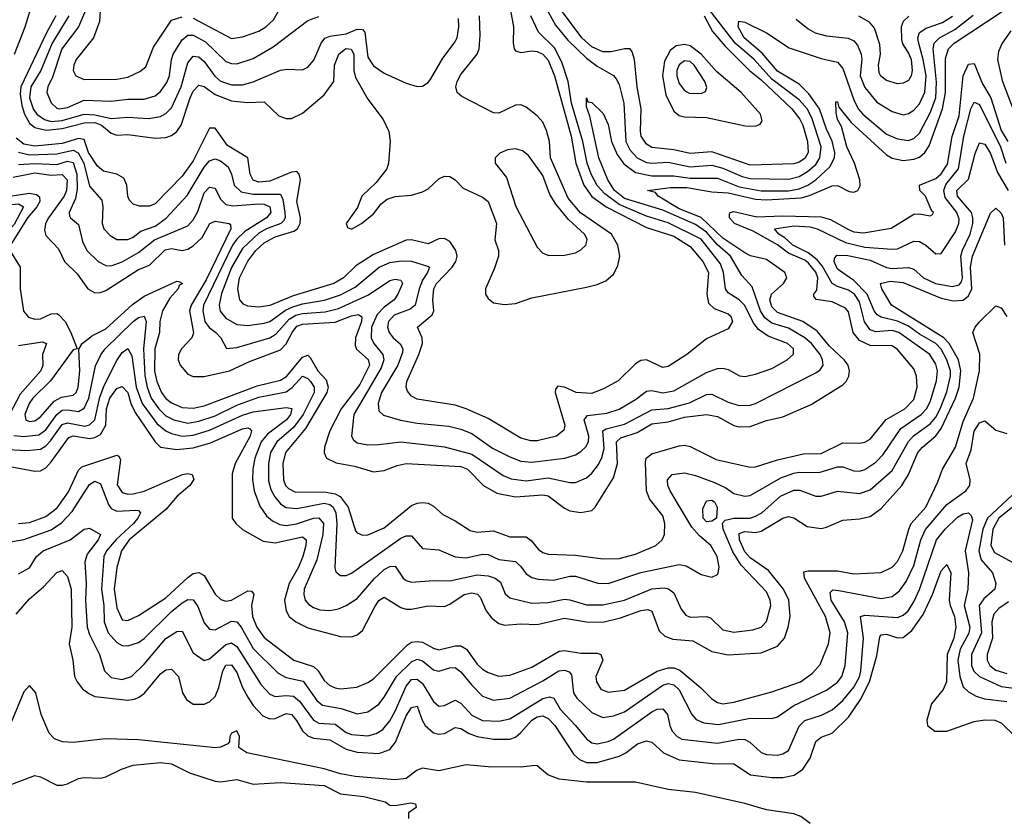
# Model space of a CAD drawing. Header units: inches. Extents: x 884549 to 1028252, y 526810 to 653624.
# Tile 43 of 256: x 930294 to 933901, y 561714 to 564636. Entities that reach past the tile are written whole.
import ezdxf

# ---------------------------------------------------------------- set-up
doc = ezdxf.new("R2010")
doc.units = ezdxf.units.IN
doc.header["$MEASUREMENT"] = 0
doc.layers.add('A9536', color=7, linetype='Continuous')

msp = doc.modelspace()

# ---------------------------------------------------------------- linework, layer by layer
at = {"layer": 'A9536', "color": 5}
for points, elevation in [([(930275.7, 564510), (930314.1, 564610), (930356.8, 564750)], 2480), ([(930270, 564059.7), (930350, 564074.9), (930410, 564066.6), (930450, 564069.4), (930468.5, 564050), (930465.5, 564010), (930457.3, 563990), (930399.4, 563910), (930389, 563890), (930384.8, 563864.8), (930390, 563846.1), (930436.4, 563796.4), (930458.3, 563750), (930504.8, 563704.8), (930544.2, 563650), (930570, 563635.9), (930590, 563636.1), (930610, 563643.9), (930730, 563721.5), (930770, 563736.4), (930827.1, 563792.9), (930850, 563798.1), (930890, 563791.1), (930910, 563795.5), (930930, 563808), (930962.2, 563837.8), (930990.6, 563889.4), (931010, 563897.6), (931062, 563890), (931066.4, 563886.4), (931067.4, 563870), (930977.4, 563682.6), (930922.4, 563590), (930916.8, 563570), (930930.5, 563489.5), (930925.3, 563470), (930886.6, 563430), (930875.6, 563410), (930875.3, 563390), (930882.7, 563370), (930910, 563337.6), (930930, 563329.3), (930970, 563328.5), (931062.9, 563350), (931136, 563384), (931250, 563426.9), (931270, 563448.5), (931291.9, 563490), (931310, 563512.9), (931330, 563521), (931450, 563528.1), (931510, 563551), (931535.5, 563555.5), (931547.9, 563547.9), (931546.3, 563530), (931524.1, 563470), (931522.9, 563442.9), (931528.5, 563428.5), (931571.2, 563391.2), (931575.1, 563370), (931540.6, 563299.4), (931472.2, 563210), (931430.7, 563130), (931410.5, 563070), (931409.2, 563049.2), (931418.5, 563030), (931453, 563013), (931520.8, 563000.8), (931590, 562979.6), (931630, 562984.4), (931676.7, 563003.3), (931710, 563010.1), (931910, 562999), (931935, 562990), (931993.5, 562930), (932041.6, 562901.6), (932110, 562888.2), (932210, 562895.7), (932230, 562892.2), (932290, 562846.7), (932310, 562837.1), (932350, 562830.7), (932390, 562838), (932402.9, 562850), (932470, 562957.7), (932483.6, 563010), (932480.6, 563090), (932495.9, 563104.1), (932556.1, 563123.9), (932610, 563155), (932670, 563162.8), (932730, 563180.4), (932810, 563189.1), (932850, 563181.9), (932910, 563149.7), (932930, 563144), (932970, 563146.2), (933030, 563167.2), (933090, 563181.6), (933193.5, 563226.5), (933310, 563298.7), (933321.6, 563310), (933331.9, 563330), (933334.1, 563350), (933328.9, 563370), (933314, 563390), (933260.4, 563440.4), (933215.3, 563495.3), (933162.9, 563530), (933070, 563563.4), (933050, 563584.1), (933042.6, 563610), (933048.7, 563630), (933092.6, 563670), (933104.5, 563690), (933097, 563710), (933030, 563757.2), (932971, 563771), (932950, 563781.6), (932870, 563835.4), (932790, 563911.3), (932710, 563943.7), (932632.9, 563990), (932623.1, 564003.1), (932594, 564010), (932678.1, 564021.9), (932738.3, 564021.7), (932830, 564005.1), (932890, 564002), (932990, 563978.3), (933030, 563976.1), (933156.9, 563983.1), (933187.9, 563992.1), (933270, 564027.8), (933290, 564029.2), (933332.7, 564007.3), (933350, 564004.5), (933364.4, 564010), (933373, 564027), (933372.1, 564050), (933351.9, 564110), (933323.9, 564170), (933304.4, 564244.4), (933289.9, 564270), (933284.5, 564295.5), (933284.2, 564335.8), (933290, 564335.8), (933295.4, 564315.4), (933339.5, 564259.5), (933470, 564140.7), (933490, 564128.7), (933530, 564120.7), (933570, 564125), (933590, 564132.7), (933610.2, 564149.8), (933625.7, 564174.3), (933674.8, 564310), (933685.1, 564370), (933685.6, 564494.4), (933696.2, 564530), (933717.8, 564550), (933893.3, 564666.7)], 2420), ([(932091.6, 564670), (932102.8, 564610), (932101.6, 564550), (932105.8, 564530), (932110, 564522.3), (932130, 564516.4), (932170, 564522.5), (932190, 564519.8), (932210.4, 564510.4), (932230, 564488.4), (932253.8, 564430), (932313.8, 564210), (932331.7, 564110), (932361.1, 564030), (932390, 563988.1), (932443, 563950), (932590, 563875.2), (932690, 563843), (932750, 563804.8), (932796.5, 563750), (932817.4, 563710), (932811.8, 563630), (932817.1, 563597.1), (932837.6, 563577.6), (932890, 563558.3), (932899.1, 563550), (932905.7, 563530), (932890, 563503.8), (932810, 563467.3), (932737.8, 563410), (932670, 563365.1), (932650, 563362), (932590, 563389.4), (932570, 563387), (932550, 563375.2), (932486.4, 563313.6), (932435.6, 563284.4), (932390, 563266.9), (932332.7, 563270), (932290, 563290.1), (932265.9, 563294.1), (932257.3, 563282.7), (932255.5, 563270), (932290.9, 563150), (932288.1, 563131.9), (932260.4, 563110), (932190, 563092.9), (932166.8, 563093.2), (932130, 563102.4), (932010, 563175.1), (931930, 563211), (931890, 563223.3), (931750, 563246), (931730, 563256.8), (931714.6, 563274.6), (931709.6, 563290), (931712.3, 563310), (931756.6, 563410), (931769.7, 563450), (931768.8, 563470), (931751, 563510), (931805.7, 563554.3), (931810.8, 563570), (931807.3, 563610), (931811.5, 563650), (931821.4, 563670), (931878.8, 563730), (931892.4, 563750), (931897.1, 563770), (931892.1, 563790), (931870, 563823.8), (931850, 563834), (931830, 563833.2), (931790, 563815.3), (931730, 563830.1), (931710, 563828.1), (931590, 563776.3), (931525.9, 563734.1), (931480.1, 563690), (931445, 563670), (931296, 563624), (931210, 563589.1), (931170, 563582.5), (931130, 563586.8), (931114.3, 563594.3), (931100.6, 563610), (931093.5, 563650), (931099.1, 563690), (931130, 563752), (931159.3, 563790), (931190, 563818.2), (931230, 563841.1), (931298.3, 563861.7), (931311.4, 563870), (931322, 563890), (931323, 563910), (931309, 563970), (931322.4, 564050), (931318.2, 564070), (931310, 564079.6), (931290, 564077.8), (931210, 564044.1), (931170, 564040.8), (931150, 564048.2), (931138.4, 564070), (931129.5, 564130), (931055, 564175), (931010, 564238.9), (930990, 564238.9), (930930, 564119.4), (930890, 564063.1), (930790, 563962.1), (930770, 563953.4), (930733.2, 563953.2), (930710, 563960.2), (930695.7, 563975.7), (930690.1, 563990.1), (930686.9, 564030), (930675.6, 564055.6), (930649.7, 564069.7), (930601.7, 564081.7), (930579.8, 564099.8), (930546.3, 564150), (930530, 564197.2), (930510, 564201.2), (930450, 564182.5), (930350, 564173.4), (930310, 564180.3), (930281.7, 564201.7)], 2480), ([(930535.7, 564670), (930509.4, 564610), (930449.1, 564530), (930414, 564426), (930396.9, 564390), (930394, 564370), (930410, 564331.6), (930430, 564311.6), (930438.8, 564310), (930470, 564314.7), (930530, 564341.7), (930630, 564338.1), (930690, 564345.3), (930750, 564345.6), (930790, 564356.9), (930810, 564372.9), (930833.9, 564406.1), (930843, 564430), (930849.9, 564490), (930856.7, 564510), (930890, 564562.2), (930910, 564579.9), (930930, 564579.2), (930974.6, 564554.6), (931050, 564483.4), (931070, 564475.9), (931090, 564474.7), (931150, 564494), (931223.4, 564536.6), (931350, 564633.4), (931390, 564648.1)], 2560), ([(930590.7, 564690), (930586.7, 564630), (930565.1, 564570), (930500.7, 564490), (930492.2, 564470), (930490.2, 564450), (930500.2, 564430), (930530, 564417.2), (930650, 564418.4), (930690, 564426.2), (930734.1, 564445.9), (930756, 564464), (930784.1, 564535.9), (930850, 564635), (930890, 564646.5)], 2580), ([(930930, 564641.5), (931070, 564567.1), (931110, 564573.1), (931170, 564594.2), (931195.5, 564610), (931223.8, 564636.2), (931254.9, 564690)], 2580), ([(932230, 564665.4), (932256.5, 564616.5), (932301.6, 564561.6), (932370, 564495.9), (932410, 564466.3), (932470, 564432.2), (932479.5, 564419.5), (932490, 564399), (932507, 564330), (932514.7, 564190), (932530, 564158.2), (932556.5, 564130), (932590, 564113.3), (932610, 564110.8), (932670, 564114), (932750, 564097.6), (932830, 564102.7), (932870, 564092.2), (932941.3, 564061.3), (932970, 564054.3), (933112.3, 564052.2), (933150, 564061.6), (933180.4, 564079.6), (933210, 564106), (933225, 564130), (933229.7, 564170), (933196.4, 564276.4), (933178.9, 564310), (933150, 564342.9), (933050, 564418.6), (932984.5, 564490), (932915.4, 564550), (932807.7, 564690)], 2460), ([(932801.8, 564650), (932832.5, 564592.5), (932879, 564539), (932968, 564450), (933010, 564416.2), (933122.8, 564310), (933152.3, 564272.4), (933163.4, 564250), (933179.7, 564190), (933182.7, 564150), (933170, 564127.2), (933150, 564114.2), (933130, 564108.7), (932970, 564102.9), (932830, 564152.6), (932750, 564145.7), (932690, 564159.1), (932610, 564168.1), (932590, 564179.9), (932570.8, 564210), (932567.9, 564227.9), (932570.8, 564310), (932555.6, 564390), (932546, 564490), (932538.4, 564518.4), (932530, 564529.3), (932510.1, 564530.1), (932461.5, 564518.5), (932430, 564518), (932390, 564537.4), (932353.2, 564570), (932278.4, 564670)], 2480), ([(930290, 564105.3), (930350, 564109.2), (930430, 564105.5), (930470, 564117.8), (930490, 564112.7), (930503.4, 564070), (930504.8, 564015.2), (930499.1, 563980.9), (930475.6, 563930), (930477.2, 563917.2), (930480.2, 563910), (930510, 563885.3), (930523.9, 563823.9), (930539.8, 563790), (930582, 563750), (930610, 563735.8), (930630, 563734.8), (930670, 563748.6), (930730, 563783.1), (930787.8, 563830), (930910, 563880.9), (930930, 563902.4), (930946.7, 563933.3), (930970, 564001.6), (930990, 564022.4), (931010, 564018.8), (931030, 563978.4), (931050, 563959.7), (931074.5, 563954.5), (931170, 563962), (931190, 563960), (931210.2, 563950.2), (931214.4, 563930), (931197.9, 563910), (931119.3, 563860.7), (931090, 563832.4), (931074.3, 563810), (930968, 563590), (930964.9, 563570), (930972.1, 563530), (930988.1, 563508.1), (931013.2, 563490), (931031.2, 563470), (931051.8, 563431.8), (931090, 563435.4), (931210, 563470.4), (931234.3, 563485.7), (931281.2, 563538.8), (931305.9, 563554.1), (931330, 563560.3), (931413.6, 563566.4), (931462.4, 563577.6), (931571.7, 563628.3), (931650, 563680.4), (931670, 563685.9), (931690, 563682.3), (931696.8, 563670), (931679.8, 563630), (931666.1, 563610), (931630, 563583), (931604.3, 563555.7), (931583.5, 563510), (931582.3, 563470), (931592, 563450), (931624.4, 563410), (931628.2, 563390), (931618.9, 563361.1), (931518.1, 563190), (931509.5, 563110), (931516.6, 563096.6), (931530, 563086.4), (931570, 563079.1), (931610, 563079.4), (931690, 563090.1), (931850, 563071.2), (931950, 563044.5), (932065.9, 562965.9), (932094, 562954), (932150, 562946.5), (932230, 562958.1), (932310, 562940.9), (932330, 562940.8), (932370, 562957.8), (932390, 562974.6), (932414.1, 563005.9), (932427.3, 563032.7), (932435.1, 563064.9), (932429.9, 563130), (932442.4, 563137.6), (932510, 563153.8), (932610, 563207.1), (932670, 563211.9), (932747.3, 563232.6), (932810, 563262.4), (932830, 563263.8), (932890, 563235.4), (932930, 563222.7), (932970, 563223.8), (932990, 563230.1), (933210, 563342.1), (933226.7, 563353.3), (933237.6, 563370), (933235, 563390), (933226.1, 563410), (933195.3, 563450), (933170.9, 563470.9), (933110, 563506.4), (933050, 563523.9), (933023.5, 563543.5), (933007.4, 563570), (932977.1, 563657.1), (932939.1, 563699.1), (932898.3, 563770), (932850, 563811), (932810, 563858), (932770, 563885.3), (932650, 563938.8), (932510, 563981.5), (932473.4, 564010), (932449, 564050), (932416.3, 564130), (932382.8, 564282.8), (932370, 564317.2), (932370, 564350.4), (932375.6, 564335.6), (932390, 564332.4), (932432.2, 564292.2), (932450, 564251.7), (932462.7, 564190), (932482.9, 564142.9), (932507.6, 564107.6), (932550, 564076.1), (932610, 564064.3), (932690, 564064.2), (932750, 564055.6), (932850, 564055.3), (932930, 564024.3), (933010, 564009.2), (933110, 564009.4), (933150, 564016.2), (933181.7, 564030), (933211, 564050), (933262.3, 564097.7), (933279.3, 564130), (933279.8, 564150), (933270.8, 564190.8), (933250, 564234.6), (933224.3, 564310), (933184.8, 564364.8), (933150, 564400.1), (933070, 564447.1), (933013.8, 564513.8), (932948, 564570), (932926.7, 564610), (932928.6, 564631.4), (932950, 564627), (933030, 564588.3), (933113.4, 564533.4), (933230, 564494.3), (933290, 564480.6), (933310, 564456.9), (933350, 564342.6), (933366.2, 564310), (933382.2, 564290), (933470, 564217.2), (933510, 564199.9), (933550, 564193.6), (933570, 564200.8), (933590, 564220.1), (933630, 564294.9), (933649.6, 564350), (933652.6, 564407.4), (933640.3, 564530), (933643.7, 564550), (933663.7, 564570), (933719.5, 564600.5), (933787, 564652.9)], 2440), ([(930290.3, 564150.3), (930330, 564141.4), (930430, 564144.2), (930490, 564158.7), (930508.1, 564148.2), (930528.9, 564110), (930550, 564026.3), (930595.1, 563975.1), (930598.9, 563950), (930595.9, 563890), (930602.8, 563870), (930625.3, 563845.3), (930650.6, 563830.6), (930690, 563830.6), (930710, 563839.9), (930738.1, 563861.9), (930790, 563880.3), (930831.3, 563908.7), (930908, 563992), (930970, 564096.4), (930990, 564119.3), (931010, 564125.9), (931030, 564119.7), (931057.6, 564097.6), (931070.5, 564070.5), (931080.3, 564030), (931105.9, 564005.9), (931150, 563997.2), (931250, 563996.6), (931257.9, 563977.9), (931265.3, 563930), (931267, 563910), (931260.7, 563899.3), (931250.7, 563889.3), (931198.8, 563870), (931170, 563853.8), (931110, 563797.8), (931070, 563728.2), (931033.4, 563633.4), (931025, 563590), (931028.5, 563568.5), (931050, 563542.9), (931090, 563519), (931130, 563515.3), (931190, 563523.9), (931210.8, 563530.8), (931268.3, 563571.7), (931295.3, 563584.7), (931330, 563595.4), (931411.2, 563608.8), (931470, 563628.4), (931523.6, 563656.4), (931611.4, 563730), (931650, 563746.8), (931692.4, 563752.4), (931730, 563751.5), (931792.2, 563732.2), (931795, 563730), (931788.2, 563710), (931770, 563682), (931757.5, 563650), (931743.4, 563590), (931724.2, 563575.8), (931666.6, 563553.4), (931645.3, 563530), (931641.6, 563510), (931647.4, 563490), (931662.4, 563470), (931688.5, 563448.5), (931697.9, 563430), (931696.8, 563416.8), (931679.4, 563370), (931620.1, 563270), (931607.5, 563230), (931610, 563202.6), (931627.2, 563187.2), (931689.4, 563169.4), (931750, 563158.3), (931866.5, 563146.5), (931910, 563135.7), (931950, 563119.5), (932025.9, 563065.9), (932090, 563034.6), (932130, 563018.5), (932170, 563014.6), (932290.6, 563029.4), (932330, 563042.4), (932350, 563054.1), (932368.4, 563071.6), (932377.9, 563090), (932379.1, 563110), (932361.9, 563170), (932373.9, 563186.2), (932445.5, 563194.5), (932490, 563209.7), (932550, 563244.9), (932590, 563275.2), (932610, 563277.5), (932650, 563269.1), (932690, 563277), (932810, 563343.1), (932850, 563357.7), (932870, 563359.5), (932890, 563354.8), (932931.6, 563331.6), (932950, 563329.4), (932990, 563337.8), (933050, 563358), (933105, 563390), (933129.1, 563410.9), (933128.5, 563430), (933107.3, 563450), (933036.3, 563476.3), (933000.8, 563500.8), (932982.9, 563522.9), (932949.9, 563590), (932930, 563609.6), (932890, 563635.4), (932880.3, 563650), (932871.9, 563710), (932861.6, 563741.6), (932790, 563831.7), (932670, 563891.9), (932590, 563916.9), (932490, 563958.6), (932437.9, 563997.9), (932410, 564028.5), (932387.1, 564070), (932372.5, 564110), (932356.7, 564190), (932315.4, 564330), (932303.8, 564410), (932280.1, 564480.1), (932253.4, 564533.4), (932194.2, 564590), (932167.1, 564650)], 2460), ([(930427.1, 564650), (930392.1, 564587.9), (930298.1, 564390), (930296.4, 564363.6), (930302, 564322), (930311.4, 564290), (930330, 564256.6), (930350, 564241.4), (930391.2, 564231.2), (930450, 564237.8), (930530, 564257.9), (930570, 564259.3), (930593.9, 564250), (930630, 564220.2), (930650, 564213.7), (930690, 564215.3), (930790, 564202.3), (930830, 564204.6), (930850, 564211.9), (930870, 564227.2), (930886.2, 564250), (930918.6, 564350), (930930, 564375), (930950, 564396.4), (930970, 564391), (931010, 564362.3), (931070, 564339.4), (931127.3, 564332.7), (931190, 564335), (931243.9, 564283.9), (931270, 564274.1), (931290, 564274.8), (931330, 564293.3), (931410, 564361), (931445.3, 564410), (931447.4, 564470), (931463, 564510), (931489.1, 564530.9), (931508.4, 564528.4), (931518.8, 564510), (931518.3, 564450), (931524, 564424), (931570, 564344.7), (931626.3, 564270), (931647.1, 564227.1), (931651.3, 564191.3), (931645, 564110), (931639, 564090), (931600.2, 564039.8), (931547.8, 563990), (931532, 563948), (931490.2, 563890), (931494.7, 563874.7), (931510, 563868.9), (931546, 563890), (931590, 563925), (931618.4, 563961.6), (931641, 563979), (931670, 563988.6), (931730, 563993.4), (931770, 564005.8), (931790, 564016.1), (931830, 564053.6), (931850, 564062.9), (931870, 564061.5), (931889.2, 564049.2), (931918.7, 564018.7), (931990, 563985.7), (932010.1, 563970.1), (932040.5, 563890), (932034.4, 563830), (932047.9, 563790), (932047.7, 563770), (932034.1, 563725.9), (932001.2, 563650), (932001, 563630), (932010, 563614.6), (932030, 563598.8), (932070, 563592.2), (932110, 563596.6), (932170, 563617.7), (932370, 563656.3), (932410, 563665.8), (932441.1, 563678.9), (932470, 563704.4), (932485.6, 563734.4), (932492.4, 563770), (932485.2, 563810), (932462.7, 563850), (932348.5, 563928.5), (932302.9, 563982.9), (932238.7, 564130), (932234.5, 564190), (932224.5, 564230), (932210, 564260.5), (932190, 564284.6), (932150, 564316.1), (932130, 564324.3), (932110, 564323.7), (932050, 564293.7), (932030, 564294.8), (931914.5, 564354.5), (931897, 564370), (931891.5, 564390), (931896.2, 564410), (931910, 564435.7), (931970.2, 564509.8), (931977.7, 564530), (931981.6, 564578.4), (931979.1, 564650)], 2520), ([(930474.8, 564650), (930413.2, 564550), (930372.2, 564450), (930335.2, 564390), (930330.7, 564350), (930343.8, 564310), (930357.3, 564290), (930385.1, 564270), (930410, 564263.6), (930450, 564266.9), (930530.1, 564289.9), (930570, 564287.6), (930630, 564273.9), (930690, 564279.6), (930765.8, 564274.2), (930810, 564281.9), (930830, 564292), (930850, 564313.3), (930885.3, 564390), (930910, 564478.8), (930930, 564502.7), (930950, 564500.3), (930970, 564483), (931009.6, 564429.6), (931030, 564410.5), (931070, 564397), (931110, 564397.7), (931150, 564409), (931250, 564451.2), (931275.2, 564455.2), (931330, 564452.3), (931350, 564461.8), (931372.1, 564487.9), (931398.7, 564550), (931412, 564568), (931430, 564575.5), (931490, 564584.2), (931530, 564601.6), (931550, 564600.2), (931558, 564590), (931570, 564499), (931590, 564467), (931630, 564440.7), (931710, 564403.3), (931750, 564390.9), (931770, 564392.8), (931790, 564406.2), (931800.2, 564419.8), (931844.8, 564495.2), (931886.3, 564550), (931896.4, 564570), (931903.2, 564610), (931901.1, 564641.1)], 2540), ([(933138.8, 564638.8), (933182.6, 564602.6), (933208.2, 564588.2), (933250, 564576.6), (933328.5, 564568.5), (933350, 564558.9), (933363.4, 564543.4), (933377, 564510), (933379.4, 564490), (933373, 564430), (933390, 564388.4), (933433.8, 564333.8), (933490, 564299.8), (933530, 564287.9), (933550, 564292.4), (933570, 564305), (933590, 564328.3), (933610, 564370.2), (933614.2, 564430), (933604, 564490), (933586.1, 564553.9), (933583.7, 564570), (933590.5, 564589.5), (933615, 564605), (933674.6, 564625.4), (933711.4, 564648.6)], 2460), ([(933551.1, 564648.9), (933529.9, 564630.1), (933523.4, 564610), (933523.9, 564563.9), (933528, 564548), (933551.6, 564511.6), (933559.5, 564490), (933563.3, 564450), (933559.5, 564430), (933550, 564413.4), (933530, 564403.3), (933510, 564401.2), (933470, 564413.3), (933448.9, 564428.9), (933442.1, 564442.1), (933440.4, 564470), (933447.8, 564510), (933444.9, 564544.9), (933425.7, 564605.7), (933407.4, 564627.4), (933368.6, 564648.6)], 2480), ([(933924.9, 564595.1), (933893.7, 564550), (933880.1, 564519.9), (933876.1, 564490), (933893.2, 564413.2), (933930, 564316.6)], 2420), ([(930258.5, 563790), (930296.1, 563730), (930296.4, 563650), (930308.3, 563568.3), (930326.4, 563546.4), (930350, 563539.6), (930370, 563540.6), (930410, 563558), (930430, 563559.8), (930436, 563556), (930461.1, 563530), (930481.8, 563490), (930504.7, 563430), (930490, 563426.9), (930407, 563313), (930342.3, 563250), (930328.5, 563230), (930313, 563190), (930316.9, 563170), (930330, 563164.4), (930350, 563166.8), (930370, 563181.2), (930421.1, 563238.9), (930447.4, 563252.6), (930490, 563260.1), (930501.3, 563270), (930508.3, 563290), (930514.2, 563350), (930510.6, 563429.4), (930523, 563450), (930561.2, 563478.7), (930610, 563503.8), (930707.1, 563592.9), (930750, 563623.3), (930870, 563677.8), (930877.5, 563677.5), (930890.1, 563670), (930878.1, 563661.9), (930874.3, 563650), (930843.7, 563616.3), (930817.4, 563570), (930807.5, 563530), (930806.7, 563490), (930789.2, 563430.8), (930788.4, 563348.4), (930796.3, 563310), (930813.2, 563270), (930830, 563248.4), (930850, 563232.2), (930890, 563215.3), (930930, 563213.3), (930970, 563221.2), (931164.8, 563295.2), (931250, 563316), (931271.2, 563328.8), (931330, 563400), (931350, 563406.7), (931358.9, 563398.9), (931386.8, 563350), (931416.4, 563316.4), (931424.7, 563290), (931419.5, 563270), (931341.7, 563138.3), (931268.1, 563050), (931257.7, 563010), (931260.9, 562950), (931268.5, 562930), (931278.7, 562918.7), (931304.7, 562904.7), (931410, 562906.8), (931450, 562899.1), (931468.6, 562888.7), (931497, 562850), (931523.9, 562763.9), (931530, 562756.6), (931550, 562748.1), (931570, 562748.9), (931630, 562774), (931730, 562856.6), (931750, 562865), (931770, 562866.8), (931790, 562864.3), (931810, 562853.8), (931843.7, 562823.7), (931890, 562800.1), (931944.1, 562764.1), (931970, 562758.8), (932030, 562763.6), (932090, 562741), (932150, 562741), (932167.8, 562727.8), (932194.5, 562694.5), (932210, 562683.7), (932230, 562677.6), (932330, 562673.9), (932430, 562660.5), (932490, 562662.4), (932550, 562678.2), (932624.4, 562710), (932647.6, 562730), (932656.4, 562750), (932657, 562790), (932650, 562818.2), (932601.1, 562881.1), (932590.2, 562910.2), (932586.5, 563013.5), (932589.7, 563030.3), (932610, 563045.1), (932710, 563075.2), (932730, 563077.4), (932750, 563072.7), (932845.2, 563025.2), (932970, 562996.4), (932990, 562998.1), (933070, 563023.8), (933165.6, 563045.6), (933230, 563046.5), (933310, 563085.8), (933370, 563084.6), (933390, 563088.2), (933410, 563099.8), (933468.2, 563171.8), (933536.7, 563210), (933570, 563244.6), (933581.2, 563290), (933579, 563330), (933570, 563357.4), (933510, 563428.2), (933490, 563441.5), (933410, 563442.6), (933370, 563460.5), (933346.8, 563490), (933330, 563566), (933319.1, 563579.1), (933270, 563601.9), (933211.4, 563611.4), (933203, 563623), (933203.2, 563630), (933214.5, 563645.5), (933218.3, 563690), (933210, 563711.2), (933183.8, 563743.8), (933170, 563754.9), (933110, 563781.3), (933070, 563811.7), (932981.1, 563861.1), (932912.3, 563890), (932894.3, 563910), (932894.9, 563925.1), (932897.1, 563930), (932910, 563933.2), (932994.1, 563914.1), (933090, 563918.1), (933230, 563914.5), (933263.9, 563903.9), (933330, 563867.2), (933350, 563859.6), (933384.9, 563855.1), (933487, 563873), (933570, 563924.1), (933590, 563925.4), (933630, 563917.1), (933638, 563922), (933641.6, 563930), (933635.2, 563935.2), (933612.6, 563990), (933591.7, 564010), (933590.8, 564030), (933650, 564054.9), (933670, 564071.7), (933692.9, 564107.1), (933710, 564208.6), (933736, 564284), (933750, 564430.2), (933770, 564473.5), (933790, 564475.9), (933821.3, 564401.3), (933851.5, 564350), (933889.7, 564230), (933914.5, 564190)], 2380), ([(930272.8, 563112.8), (930310, 563108.6), (930364.4, 563115.6), (930390, 563133.6), (930430, 563189.8), (930450, 563205.1), (930470, 563207.3), (930510, 563200.2), (930530, 563212.8), (930547.7, 563250), (930572.2, 563367.8), (930591.8, 563408.2), (930607.6, 563430), (930710, 563530.4), (930730, 563545.7), (930750, 563550.1), (930757.6, 563530), (930747.3, 563430), (930752.5, 563332.5), (930760.8, 563290), (930776.2, 563250), (930804.5, 563210), (930830, 563185.3), (930858.4, 563170), (930910, 563158.2), (930950, 563164.8), (931010, 563185.1), (931090, 563223.7), (931170, 563253.4), (931270, 563272.6), (931291.9, 563288.1), (931330, 563330.5), (931350, 563322.2), (931360.1, 563310), (931372.9, 563290), (931373.1, 563270), (931332.9, 563190), (931297.7, 563142.3), (931236.4, 563090), (931213.1, 563050), (931206.1, 563010), (931206.3, 562946.3), (931214.3, 562914.3), (931228.4, 562888.4), (931250, 562862.9), (931270, 562849.4), (931310, 562845.8), (931410, 562864.8), (931430, 562860.3), (931442.4, 562850), (931452.8, 562830), (931455.7, 562790), (931448.2, 562628.2), (931452.9, 562612.9), (931470, 562600.2), (931490, 562600.1), (931510, 562608.4), (931690, 562736.4), (931710, 562745.7), (931730, 562744.6), (931770, 562699.3), (931830, 562694.1), (931890, 562668.5), (931930, 562664.2), (931990, 562677.5), (932010, 562676.9), (932050, 562658.2), (932110, 562650.5), (932130, 562633.2), (932150, 562605.5), (932170, 562592.7), (932193.1, 562586.9), (932250, 562583.1), (932310, 562597.2), (932330, 562597.7), (932412.2, 562572.2), (932450, 562570.1), (932570, 562610.4), (932710, 562640.4), (932735.2, 562635.1), (932790, 562603.5), (932830, 562593.4), (932850, 562603), (932853.1, 562610), (932857, 562630), (932849.1, 562670), (932825.4, 562710), (932784.6, 562744.6), (932756.5, 562776.5), (932677.5, 562910), (932668.5, 562930), (932667.6, 562950), (932684, 562970), (932730, 562976.1), (932770, 562966), (932840, 562940), (932880.6, 562920.6), (932910, 562900.5), (932950, 562890.1), (932970, 562893.4), (933082, 562958), (933130, 562975.1), (933150, 562978.5), (933222.7, 562977.3), (933290, 562998.3), (933310, 562998.5), (933350, 562983.8), (933370, 562982.4), (933390, 562988.6), (933430, 563015), (933457.2, 563042.8), (933522.2, 563137.8), (933596.7, 563190), (933615.8, 563210), (933630, 563236), (933652.6, 563312.6), (933656.2, 563350), (933650, 563374.5), (933627.6, 563410), (933514.2, 563490), (933490, 563497), (933430, 563492.4), (933410, 563500.3), (933389.3, 563529.3), (933370, 563602.8), (933351.9, 563630), (933330, 563645.1), (933290, 563658.1), (933270, 563669.9), (933233.9, 563733.9), (933216, 563756), (933182, 563782), (933126.1, 563810), (933096.8, 563836.8), (933074.9, 563850), (933059.8, 563870), (933130, 563880.4), (933190, 563876.7), (933215.8, 563870), (933319.8, 563819.8), (933390, 563803.4), (933490, 563794.9), (933510, 563797.3), (933570, 563825.1), (933590, 563823.6), (933613.5, 563810), (933650, 563777.8), (933670, 563779.5), (933721.6, 563858.4), (933734.2, 563890), (933735.1, 563904.9), (933727.2, 563930), (933684.4, 563984.4), (933679.5, 564010), (933687.3, 564032.7), (933733.5, 564090), (933752.4, 564210), (933778.2, 564310), (933790, 564334.4), (933810, 564325.9), (933886.8, 564170), (933906.2, 564110)], 2360), ([(930000, 564214.2), (930011.6, 564190), (930070, 564103.6), (930189.2, 563969.2), (930210, 563958), (930230, 563955.7), (930290, 563961.3), (930308.7, 563950), (930273.8, 563886.3), (930236.5, 563843.5), (930198.5, 563810), (930189.7, 563790), (930193.8, 563770), (930230, 563726.9), (930243.1, 563703.2), (930244.2, 563670), (930228.4, 563610), (930210, 563597.9), (930190, 563596.1), (930070, 563605.1), (930000, 563605.6)], 2360), ([(930250, 563061.4), (930321.8, 563058.2), (930370, 563062.9), (930390, 563074.9), (930407.3, 563092.7), (930450, 563152.8), (930470, 563159.5), (930532.9, 563147.1), (930550, 563151.6), (930570, 563169.7), (930587.3, 563252.7), (930603.9, 563296.1), (930650, 563387.4), (930670, 563416.5), (930690, 563431.7), (930705.2, 563405.2), (930720.9, 563290), (930742.7, 563230), (930797.3, 563157.3), (930829.7, 563129.7), (930850, 563119.6), (930890, 563110), (930930, 563113.4), (930990, 563132), (931110, 563186.7), (931150, 563199.7), (931270, 563215.7), (931291.7, 563211.7), (931286.3, 563190), (931271.2, 563170), (931201.9, 563118.2), (931178.5, 563090), (931155.7, 563030), (931148.4, 562990), (931147.4, 562950), (931153.6, 562910), (931174, 562854), (931198, 562818), (931219.8, 562799.8), (931247.1, 562787.1), (931270, 562783.1), (931308.7, 562788.7), (931370, 562810), (931390, 562811.5), (931407.4, 562790), (931404.4, 562750), (931383.1, 562656.9), (931336.9, 562550), (931335, 562530), (931340.4, 562510), (931353.1, 562493.1), (931370, 562482.1), (931393.9, 562473.9), (931430, 562471), (931462.4, 562477.6), (931490.7, 562489.3), (931530, 562515.3), (931592.7, 562587.3), (931630, 562621.5), (931650, 562633.3), (931670, 562633.8), (931698.5, 562590), (931710, 562581.3), (931730, 562575.3), (931810, 562581.8), (931870, 562579.7), (931970, 562602.2), (932010, 562599.1), (932036.3, 562590), (932055.5, 562575.5), (932072.6, 562532.6), (932090, 562518.2), (932170, 562497.9), (932230, 562501), (932290, 562512.6), (932310, 562511.2), (932370, 562492.9), (932430, 562492.3), (932509.8, 562510), (932609.5, 562550.5), (932654.5, 562554.5), (932671, 562551), (932690, 562536.8), (932716.8, 562476.8), (932734.2, 562454.2), (932750, 562446.8), (932810, 562449.6), (932824.6, 562444.6), (932870, 562400.1), (932910, 562391.7), (932979.3, 562400.7), (933010, 562411), (933030, 562431.5), (933045.6, 562490), (933043.7, 562510), (933030, 562540.5), (932937.7, 562637.7), (932907.1, 562687.1), (932870.8, 562770), (932868.9, 562791.1), (932878, 562802), (932910, 562809.6), (932970, 562809.8), (932990, 562816.7), (933012.9, 562830), (933080.9, 562890), (933130, 562912.5), (933151.9, 562911.9), (933210, 562890.6), (933230, 562890.6), (933290, 562909.1), (933370, 562899.7), (933410, 562913.1), (933490, 562984), (933550, 563090.9), (933568.6, 563111.4), (933630, 563156.1), (933650, 563179.9), (933666.1, 563210), (933690, 563272.7), (933703.7, 563330), (933704.2, 563350), (933690.8, 563390), (933669.4, 563429.4), (933650, 563450.2), (933590, 563483.5), (933550, 563513.3), (933510, 563531.1), (933450, 563546.2), (933435, 563555), (933424, 563570), (933398.2, 563630), (933350, 563680.9), (933290, 563722.3), (933277.4, 563750), (933278.7, 563761.3), (933287, 563773), (933327.7, 563772.3), (933410, 563755.4), (933470, 563728.2), (933490, 563724.6), (933550, 563728.3), (933570, 563722.4), (933605.5, 563690), (933648.7, 563670), (933710, 563658.3), (933735.8, 563664.2), (933744.4, 563675.6), (933747.4, 563690), (933741.3, 563770), (933747.6, 563792.4), (933776.5, 563850), (933786.1, 563890), (933785.6, 563910), (933780.2, 563930), (933729.9, 563990), (933726.7, 564010), (933770, 564052.3), (933794.2, 564145.8), (933810, 564184.5), (933830, 564179.8), (933850, 564146), (933876.4, 564076.4), (933914.6, 564010)], 2340), ([(930250, 563988.2), (930330, 564000.5), (930356.2, 563996.2), (930366.8, 563986.8), (930367.9, 563970), (930357.2, 563950), (930323.5, 563910), (930260.1, 563810)], 2380), ([(930225, 563005), (930350, 562982), (930370, 562983.4), (930390, 562993.9), (930410, 563016.4), (930474.9, 563105.1), (930490, 563111.3), (930550, 563101.4), (930570, 563105), (930590, 563116.4), (930609.7, 563150), (930611.8, 563210), (930624.9, 563250), (930650, 563284.9), (930670, 563291.9), (930690, 563270.1), (930700.9, 563230), (930717.1, 563197.1), (930790, 563089.5), (930810.3, 563070.3), (930870, 563061.4), (930930, 563067.1), (930993.6, 563086.4), (931110, 563137.5), (931130, 563141.4), (931137.7, 563137.7), (931143.4, 563130), (931138.6, 563110), (931083.9, 563010), (931072.4, 562972.4), (931073, 562810), (931086, 562790), (931110, 562768.5), (931185.9, 562725.9), (931230, 562719), (931330, 562741.9), (931343.3, 562730), (931343, 562710), (931331.7, 562670), (931316.1, 562630), (931281.6, 562570), (931264.9, 562510), (931270.1, 562470.1), (931281.6, 562450), (931305.4, 562430), (931350, 562407.6), (931470, 562375.9), (931510, 562374.8), (931530, 562382.5), (931550, 562398.5), (931594.7, 562485.3), (931610, 562508.4), (931630, 562520.4), (931690, 562482.7), (931710, 562476.2), (931730, 562476), (931790, 562488.9), (931850, 562486), (931870, 562494.5), (931922.5, 562530), (931950, 562535.7), (931970.8, 562530.8), (931981, 562521), (932003.1, 562470), (932023.2, 562443.2), (932050, 562423.8), (932070, 562418), (932130, 562422.3), (932190, 562420.1), (932290, 562444), (932370, 562430.1), (932430, 562429.2), (932494.8, 562445.2), (932570, 562472), (932595.3, 562475.3), (932610, 562469.3), (932636.9, 562396.9), (932656.9, 562377), (932687, 562367), (932759.9, 562359.9), (932830, 562321.1), (932890, 562309.3), (933010, 562316.4), (933070, 562340.3), (933096.3, 562370), (933109.6, 562410), (933116.5, 562450), (933111.4, 562510), (933091.9, 562550), (933037.7, 562617.7), (932970, 562665.1), (932950, 562687.1), (932930.6, 562730), (932930, 562753.7), (932950, 562760.5), (932990, 562757.2), (933010, 562762.4), (933090, 562810.1), (933110, 562816.1), (933130, 562810.8), (933179.4, 562779.3), (933230, 562772.4), (933250, 562776.6), (933310, 562802.7), (933370, 562806.8), (933410, 562816.1), (933450, 562845.4), (933525.8, 562930), (933549.9, 562970), (933584.1, 563050), (933601, 563070), (933650, 563111.4), (933670, 563138.6), (933722.3, 563250), (933735.2, 563290), (933741.8, 563350), (933732.7, 563390), (933698.9, 563450), (933679.8, 563470), (933487.3, 563590), (933452.6, 563650), (933448, 563670), (933482.3, 563677.7), (933530, 563673.5), (933670, 563615.4), (933714.4, 563605.6), (933750, 563609.2), (933770, 563624.3), (933781.5, 563650), (933776.9, 563730), (933784.8, 563770), (933850, 563926.8), (933870, 563945.5), (933890, 563927.4), (933896.3, 563910), (933902.1, 563810)], 2320), ([(930290, 562790.3), (930330, 562793.8), (930390, 562815.8), (930432.1, 562847.9), (930473.5, 562906.5), (930510, 562985.4), (930522.4, 562997.6), (930650, 563040.3), (930657.5, 563037.5), (930663.4, 563023.4), (930651.5, 562931.5), (930670, 562903.6), (930690, 562897.9), (930710, 562898.8), (930750, 562908.9), (930890.4, 562970.4), (930910, 562973.5), (930926.5, 562970), (930931.9, 562951.9), (930917.5, 562930), (930871.2, 562890), (930830, 562842.2), (930695.5, 562730), (930666.9, 562690), (930650.5, 562629.5), (930639.9, 562550), (930650, 562481.5), (930670, 562437.7), (930690, 562434.7), (930730, 562452.9), (930830, 562517.7), (930910, 562592.6), (930930, 562606.7), (930950.7, 562610.7), (930970, 562599.5), (931010, 562530.9), (931031.4, 562511.4), (931050, 562505.9), (931070, 562508.8), (931130, 562543.4), (931142.9, 562542.9), (931151.4, 562531.4), (931143.2, 562490), (931147.6, 562450), (931163.2, 562410), (931190, 562372.3), (931298.1, 562290), (931370, 562266.9), (931388, 562250), (931410, 562215.6), (931430, 562197.3), (931450, 562187.9), (931470, 562184.9), (931529.5, 562190.5), (931570, 562207.2), (931590, 562221.1), (931714.6, 562345.4), (931730, 562355.2), (931750, 562357.7), (931770, 562355.3), (931810, 562333), (931830, 562327.9), (931890, 562342.3), (931910, 562342.1), (931931.5, 562330), (931970, 562274.7), (931990, 562256.6), (932010, 562244.9), (932050, 562231.5), (932090, 562234.4), (932170, 562263.5), (932270, 562323.1), (932290, 562325.1), (932350, 562315.4), (932410, 562315.6), (932423.2, 562310), (932430.1, 562290), (932405.2, 562230), (932407.2, 562210), (932423, 562183), (932450, 562172.3), (932510, 562179.9), (932630, 562249.2), (932670, 562261.1), (932690, 562261), (932713, 562253), (932788.5, 562190), (932830, 562148.3), (932850, 562135), (932870, 562130.1), (932910, 562135.8), (933050, 562173), (933154.1, 562210), (933198, 562242), (933226.4, 562273.6), (933256.6, 562350), (933263.3, 562390), (933246.2, 562450), (933169, 562590), (933166.8, 562613.2), (933182.8, 562617.2), (933290, 562616.4), (933350, 562605.4), (933450, 562610.6), (933490, 562630.1), (933510, 562651.5), (933528.8, 562690), (933550.8, 562770), (933560.2, 562790), (933613.5, 562850), (933657.5, 562942.5), (933674.5, 562990), (933722.6, 563070), (933750, 563164.6), (933788.5, 563250), (933809.6, 563350), (933810.9, 563410.9), (933785.2, 563490), (933794.2, 563510), (933810, 563529), (933870, 563588.4), (933890, 563580.2), (933910, 563549)], 2280), ([(930290, 563442.6), (930376.5, 563456.5), (930392.2, 563450), (930378.4, 563410), (930379, 563370), (930371.6, 563350), (930296.4, 563263.6), (930256.6, 563190)], 2360), ([(930170, 562706.9), (930310, 562731.4), (930410, 562766.7), (930447.6, 562792.4), (930486.3, 562833.7), (930550, 562933.7), (930570, 562945.1), (930590, 562936.2), (930619.8, 562859.8), (930630, 562845), (930650, 562835), (930719.2, 562839.2), (930730, 562837.9), (930736.3, 562830), (930727.3, 562810), (930711.1, 562790), (930648.1, 562731.9), (930612.4, 562690), (930602.8, 562670), (930593.6, 562550), (930602.3, 562490), (930603.5, 562430), (930618.3, 562390), (930650, 562354.4), (930670, 562343.7), (930690, 562341.5), (930730, 562353.8), (930750, 562368.4), (930850, 562467.3), (930890, 562499.3), (930910, 562511.4), (930930, 562511.2), (930946.7, 562486.7), (930970, 562426), (930990, 562403), (931010, 562400.4), (931070, 562432.6), (931090, 562430.1), (931106, 562410), (931150, 562332.6), (931241.7, 562241.7), (931270, 562226.3), (931332.1, 562212.1), (931382.2, 562142.2), (931404.1, 562124.1), (931472.3, 562112.3), (931530, 562092.6), (931570, 562100.6), (931610, 562128.9), (931630, 562154), (931674.3, 562230), (931730, 562283.9), (931750, 562293.4), (931770, 562287.7), (931810, 562253.6), (931830, 562249.6), (931870, 562262), (931890, 562263.1), (931910, 562247.4), (931950, 562197.9), (931990, 562158.1), (932030, 562142.7), (932090, 562150.5), (932210, 562213.5), (932269, 562251), (932290, 562253.2), (932307.1, 562247.1), (932316.1, 562236.1), (932323.5, 562170), (932335.2, 562150), (932390, 562097.5), (932430, 562079.6), (932470, 562085.6), (932510, 562100.5), (932650, 562197.9), (932670, 562203.8), (932690, 562199.3), (932710, 562180.9), (932755.9, 562090), (932772.5, 562072.5), (932800.4, 562060.4), (932854, 562054), (932970, 562076.5), (933050, 562075.5), (933070, 562082.5), (933130, 562122.9), (933250, 562179.7), (933290, 562209.2), (933306.2, 562230), (933318.1, 562270), (933327.6, 562390), (933315.7, 562430), (933267.1, 562510), (933262.8, 562537.2), (933273.3, 562546.7), (933295, 562545), (933450, 562515.2), (933490, 562522.9), (933516.8, 562543.2), (933541.8, 562578.2), (933570, 562636.1), (933595.2, 562730), (933611.9, 562768.1), (933690, 562859.6), (933760.5, 562910), (933774.1, 562930), (933775.8, 562950), (933760.7, 563010), (933779.2, 563060.8), (933790, 563128.4), (933810, 563159.6), (933830, 563167), (933870, 563132.7), (933910, 563120.4)], 2260), ([(933930, 562894.7), (933839.5, 562810), (933822.9, 562770), (933807.4, 562690), (933816.7, 562656.7), (933857.3, 562610), (933869.4, 562570), (933866.6, 562550), (933826.2, 562513.8), (933809.4, 562490), (933817.1, 562390), (933780.9, 562310), (933781.3, 562270), (933789.2, 562249.2), (933810, 562230), (933890, 562192.7), (933945.8, 562185.8)], 2260), ([(933955.1, 562870), (933880.4, 562810), (933858.9, 562770), (933851.6, 562710), (933864.5, 562684.5), (933930, 562648.6)], 2280), ([(930290, 562606.3), (930330, 562627.3), (930356.5, 562670), (930380.3, 562690), (930479.3, 562730), (930530, 562770.1), (930550, 562773.7), (930590.1, 562750), (930582, 562730), (930541.9, 562678.1), (930533.5, 562650), (930537.8, 562570), (930535.1, 562510), (930541.6, 562410), (930550, 562383), (930586.3, 562310), (930604.8, 562250), (930630, 562226.6), (930670, 562218.6), (930704.1, 562230), (930750, 562274.8), (930830, 562369.2), (930870, 562394.9), (930890, 562396.1), (930930, 562315.9), (930970, 562287.9), (930990, 562294), (931050, 562346.8), (931070, 562353.5), (931090, 562339.2), (931178.7, 562198.7), (931210, 562165.2), (931230, 562156.9), (931270, 562160.2), (931297.4, 562157.4), (931319.5, 562139.5), (931370, 562069.3), (931390, 562058.8), (931450, 562055.1), (931490, 562024.5), (931510, 562016.6), (931570, 562012.4), (931599.5, 562020.5), (931624, 562036), (931650, 562067.4), (931670, 562102.9), (931710, 562194), (931730, 562219), (931750, 562220.3), (931770, 562203.6), (931810, 562138.5), (931830, 562120.5), (931850, 562123), (931890, 562143.2), (931910, 562132.1), (931950, 562088.4), (931990, 562068.3), (932050, 562065.9), (932090, 562075), (932210, 562149.7), (932235, 562155), (932250.3, 562150.3), (932273.6, 562110), (932330.5, 562050.5), (932370, 562001.1), (932390, 561986.2), (932410, 561982.4), (932450, 561991.2), (932470, 562000.5), (932610, 562100.4), (932630, 562109.7), (932650, 562111.1), (932667.5, 562090), (932675.3, 562050), (932684.1, 562030), (932702.4, 562010), (932720.3, 562000.3), (932850, 561985.6), (932930, 561999.7), (932950, 561998.5), (932969, 561989), (933010, 561951.5), (933030, 561943.6), (933070, 561941), (933090, 561945.8), (933110, 561959), (933150, 562047.2), (933170, 562068.3), (933231.4, 562088.6), (933270, 562107.6), (933310, 562141.4), (933350, 562190.1), (933370, 562228.4), (933374.9, 562250), (933385.8, 562370), (933374.5, 562450), (933390, 562454.9), (933510, 562446.4), (933530, 562453.9), (933548.4, 562470), (933570, 562503.3), (933590, 562548.7), (933653.1, 562730), (933683.8, 562770), (933730, 562813.8), (933750, 562825.5), (933770, 562829.5), (933780.1, 562820.1), (933784.1, 562804.1), (933757.2, 562690), (933769.4, 562610), (933767.2, 562550), (933754.3, 562490), (933775.3, 562410), (933771.3, 562388.7), (933739.3, 562330), (933731.2, 562290), (933738.2, 562230), (933750, 562192.4), (933770, 562173.1), (933797.5, 562157.5), (933828.2, 562148.2), (933910, 562138.4)], 2240), ([(930281.5, 562458.5), (930330, 562513.7), (930381.7, 562558.3), (930430, 562610.8), (930450, 562618.6), (930470, 562596.3), (930482.9, 562550), (930485.2, 562410), (930475.8, 562350), (930489.5, 562290), (930495.2, 562230), (930504.6, 562210), (930524.9, 562184.9), (930547.2, 562167.2), (930570, 562157), (930690, 562143), (930713.8, 562146.2), (930730, 562152.4), (930751.2, 562168.8), (930810, 562238.9), (930830, 562254.3), (930850, 562256.8), (930875.8, 562230), (930891, 562170), (930904.9, 562144.9), (930930, 562128.3), (930970, 562128.6), (930990, 562136.9), (931010, 562156.8), (931023.9, 562190), (931037.9, 562250), (931050, 562270.9), (931070, 562272.3), (931090, 562244.3), (931110.6, 562190), (931130, 562154.4), (931150, 562123.4), (931185, 562085), (931210, 562075), (931230, 562076.4), (931270, 562093.7), (931290, 562090.8), (931308.5, 562068.5), (931330.2, 562030.2), (931350, 562012.4), (931370, 562003.9), (931430, 561997.9), (931490, 561963.6), (931530, 561952.5), (931610, 561947.4), (931650, 561962.7), (931671.2, 561988.8), (931710, 562086.1), (931730, 562115.9), (931750, 562121.3), (931768.2, 562070), (931779.9, 562050), (931810, 562023.8), (931830, 562018.5), (931850, 562021.4), (931890, 562042.8), (931910, 562039.2), (931940.7, 562020.7), (931970.3, 562009.7), (932030, 562000.5), (932090, 562000.1), (932110, 562007.3), (932130, 562024), (932170, 562069.8), (932190, 562082.3), (932210, 562085.7), (932230, 562075.9), (932254, 562050), (932323.7, 561943.7), (932345.3, 561925.3), (932370, 561914.8), (932410, 561914.3), (932490, 561937.8), (932514.9, 561950), (932557.4, 561982.6), (932590, 561993.8), (932610, 561989.6), (932653, 561950), (932710, 561923.8), (932831.5, 561911.5), (932909.7, 561909.7), (932971.7, 561870), (933050, 561859.2), (933090, 561860.2), (933131.7, 561868.3), (933162.7, 561890), (933189.5, 561930), (933210, 561991.6), (933230, 562007.5), (933270, 562022.5), (933330, 562080.9), (933374.3, 562145.7), (933406.9, 562210), (933434, 562306), (933444.5, 562375.5), (933450, 562382.5), (933470, 562385.1), (933510, 562371.5), (933530, 562373), (933562.2, 562397.8), (933603.7, 562456.3), (933638.5, 562530), (933670, 562616.9), (933690, 562639.6), (933705.3, 562610), (933699, 562510), (933702.1, 562490), (933718.5, 562450), (933723.5, 562410), (933715.8, 562370), (933691.5, 562310), (933689.5, 562210), (933677.6, 562182.5), (933634.1, 562130), (933617.5, 562070), (933619.7, 562050), (933647, 562030), (933690, 562029.7), (933790, 562064.8), (933830, 562070.8), (933866.8, 562070), (933890, 562060.1), (933941, 562010)], 2220), ([(933916.1, 562503.9), (933880.6, 562479.4), (933862.5, 562457.5), (933855, 562430), (933857.6, 562370), (933837.7, 562310), (933837.6, 562290), (933847.4, 562270), (933870, 562253.5), (933910, 562240.2)], 2280), ([(933190, 561691.2), (933156.2, 561716.2), (933130, 561726.1), (933030, 561741.5), (932950, 561764.7), (932770, 561805), (932670, 561815.6), (932550, 561842.7), (932370, 561842.3), (932270, 561853.4), (932228.9, 561868.9), (932190, 561901.8), (932183.1, 561903.1), (932130, 561897.1), (932010, 561898.5), (931930, 561906.6), (931830, 561883.5), (931770, 561893.6), (931750, 561886.2), (931710, 561856), (931670, 561850.6), (931522.9, 561862.9), (931470, 561872.8), (931410, 561891.3), (931126, 561950), (931097.3, 561970), (931100.1, 562010), (931090, 562030.1), (931070, 562022.3), (931063.7, 562010), (931063, 561990), (931056.5, 561983.5), (931030, 561970.2), (931011.1, 561968.9), (930730, 561997.6), (930610, 562001.7), (930490, 561988.2), (930450.9, 561990.9), (930421.7, 562001.7), (930402.3, 562022.3), (930372.8, 562090), (930353.5, 562170), (930330, 562196.2), (930310, 562173.7), (930261.7, 562058.3)], 2180), ([(930250, 561829), (930350, 561867.4), (930370, 561862), (930430, 561831.6), (930450, 561831.6), (930470, 561836), (930510, 561856.1), (930530, 561859.6), (930590, 561856.9), (930610, 561862.4), (930667.8, 561890), (930710, 561904.4), (930810, 561915.2), (930850.2, 561910), (930916.8, 561876.8), (931010, 561845.7), (931030, 561843.7), (931090, 561852), (931150, 561835), (931250, 561841.4), (931409.9, 561830.1), (931470, 561800.1), (931554.8, 561790), (931633, 561770), (931650, 561758.7), (931670, 561756.9), (931727.3, 561767.3), (931743.6, 561763.6), (931746.8, 561750), (931718, 561730), (931718, 561710)], 2160)]:
    msp.add_lwpolyline(points, dxfattribs=dict(at, elevation=elevation))
for points, elevation in [([(932730, 564545.8), (932699.6, 564540.4), (932677.2, 564522.8), (932656.1, 564483.9), (932649.2, 564430), (932661.3, 564361.3), (932690, 564300.7), (932710, 564285.8), (932730, 564280.9), (932810, 564278.1), (932952.1, 564247.9), (932990, 564246.6), (933006.1, 564253.8), (933014.5, 564265.5), (933008.3, 564290), (932937.5, 564370), (932846.6, 564446.6), (932790.4, 564510.4), (932750, 564540)], 2520), ([(932730, 564485.5), (932710, 564471.4), (932701.5, 564450), (932701.5, 564430), (932710, 564402.2), (932730, 564376.6), (932747, 564367), (932790, 564366), (932807, 564373), (932811.6, 564388.4), (932803.4, 564410), (932765, 564470), (932750, 564483.2)], 2540), ([(932110, 564162.5), (932080.9, 564159.1), (932052.7, 564147.3), (932036.5, 564130), (932036.5, 564110), (932077.9, 564057.9), (932112.2, 563952.2), (932190, 563802.3), (932210, 563781.3), (932232.4, 563772.4), (932290, 563773.5), (932330, 563782.6), (932350, 563792.8), (932368, 563810), (932372.9, 563830), (932370, 563836.4), (932363.4, 563850), (932304.6, 563904.6), (932259.4, 563959.4), (932236.1, 563996.1), (932210, 564064.9), (932158.2, 564138.2), (932135.9, 564155.9)], 2540), ([(932810, 562796.2), (932798.4, 562810), (932796.2, 562843.8), (932810, 562873.8), (932830, 562875.5), (932839.3, 562870), (932849.4, 562850), (932846.7, 562810), (932830, 562798.4)], 2340)]:
    msp.add_lwpolyline(points, close=True, dxfattribs=dict(at, elevation=elevation))

doc.saveas('drawing.dxf')
